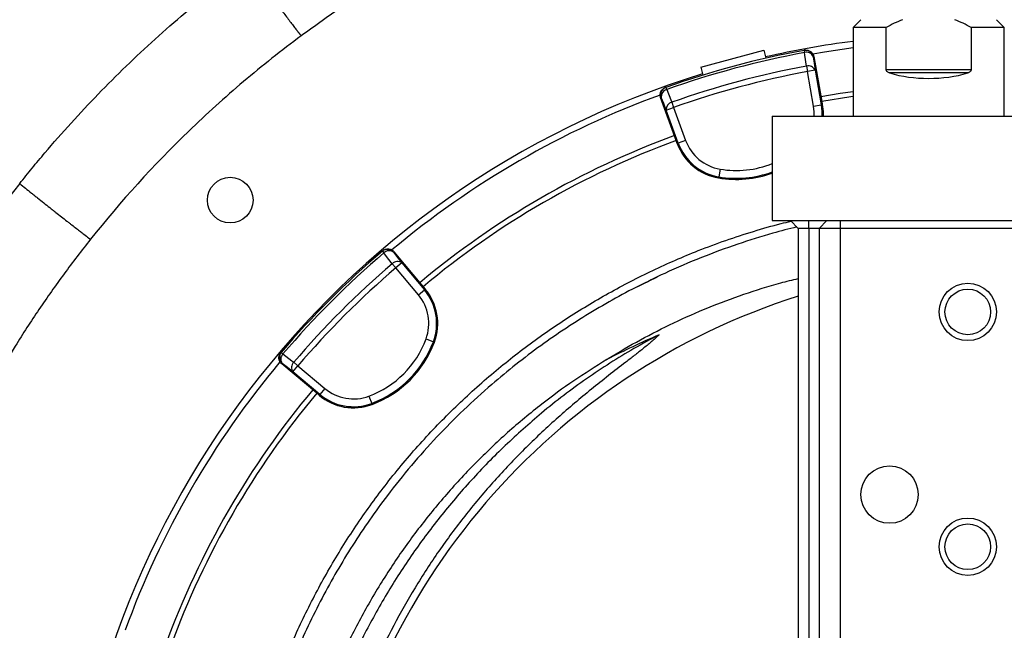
# Model space of a CAD drawing. Header units: millimetres. Extents: x 652 to 2185, y 390 to 2515.
# Tile 4 of 17: x 1178 to 1556, y 1383 to 1617. Entities that reach past the tile are written whole.
import ezdxf

# ---------------------------------------------------------------- set-up
doc = ezdxf.new("R2010")
doc.units = ezdxf.units.MM

msp = doc.modelspace()

# ---------------------------------------------------------------- linework, layer by layer
at = {"color": 7, "linetype": 'Continuous', "lineweight": 25}
for p, q in [((1500.62, 1616.69), (1497.62, 1613.69)), ((1555.62, 1613.69), (1552.62, 1616.69)), ((1497.62, 1613.69), (1497.62, 1579.69)), ((1510.34, 1613.69), (1497.62, 1613.69)), ((1510.34, 1597.61), (1510.34, 1613.69)), ((1542.9, 1613.69), (1542.9, 1597.61)), ((1555.62, 1613.69), (1542.9, 1613.69)), ((1555.62, 1579.69), (1555.62, 1613.69)), ((1439.22, 1598.56), (1463.37, 1605.03)), ((1463.37, 1605.03), (1464.2, 1601.91)), ((1479.08, 1604.99), (1478.84, 1604.94)), ((1478.84, 1604.94), (1479, 1604.08)), ((1482.58, 1602.56), (1482.34, 1602.52)), ((1482.58, 1602.56), (1485.61, 1585.33)), ((1439.22, 1598.56), (1440.05, 1595.44)), ((1479.73, 1598.88), (1480.12, 1596.8)), ((1483.07, 1597.32), (1480.12, 1596.8)), ((1483.07, 1597.32), (1485.4, 1584.09)), ((1510.34, 1597.61), (1542.9, 1597.61)), ((1482.45, 1583.57), (1480.12, 1596.8)), ((1541.61, 1596.27), (1511.64, 1596.27)), ((1425.86, 1590.75), (1425.63, 1590.67)), ((1425.86, 1590.75), (1426.15, 1589.92)), ((1424.05, 1586.89), (1423.82, 1586.81)), ((1429.8, 1570.38), (1423.82, 1586.81)), ((1426.01, 1582.03), (1428.83, 1583.05)), ((1430.6, 1569.41), (1426.01, 1582.03)), ((1428.12, 1585.05), (1428.83, 1583.05)), ((1428.83, 1583.05), (1433.42, 1570.43)), ((1482.45, 1583.57), (1485.4, 1584.09)), ((1485.82, 1584.17), (1485.4, 1584.09)), ((1485.61, 1585.33), (1485.82, 1584.17)), ((1466.62, 1579.69), (1586.62, 1579.69)), ((1466.62, 1579.69), (1466.62, 1539.69)), ((1430.21, 1569.26), (1429.8, 1570.38)), ((1430.21, 1569.26), (1430.6, 1569.41)), ((1433.42, 1570.43), (1430.6, 1569.41)), ((1446.63, 1559.42), (1446.12, 1556.47)), ((1446.05, 1556.05), (1446.12, 1556.47)), ((1178.06, 1553.88), (1178.06, 1553.88)), ((1466.62, 1539.69), (1586.62, 1539.69)), ((1476.62, 1536.69), (1473.62, 1539.69)), ((1480.62, 1536.69), (1480.62, 1539.69)), ((1484.62, 1536.69), (1487.62, 1539.69)), ((1492.62, 1539.69), (1492.62, 1536.69)), ((1480.62, 1536.69), (1476.62, 1536.69)), ((1476.62, 1536.69), (1476.62, 407.69)), ((1484.62, 1536.69), (1480.62, 1536.69)), ((1480.62, 1536.69), (1480.62, 407.69)), ((1484.62, 1536.69), (1484.62, 407.69)), ((1492.62, 1536.69), (1484.62, 1536.69)), ((1492.62, 1536.69), (1492.62, 407.69)), ((1560.62, 1536.69), (1492.62, 1536.69)), ((1317.31, 1528.13), (1317.13, 1527.97)), ((1317.13, 1527.97), (1317.7, 1527.3)), ((1321.55, 1527.77), (1321.37, 1527.62)), ((1321.55, 1527.77), (1332.8, 1514.37)), ((1320.93, 1523.17), (1322.3, 1521.55)), ((1324.6, 1523.48), (1322.3, 1521.55)), ((1324.6, 1523.48), (1333.23, 1513.19)), ((1330.94, 1511.26), (1322.3, 1521.55)), ((1332.8, 1514.37), (1333.56, 1513.46)), ((1330.94, 1511.26), (1333.23, 1513.19)), ((1333.56, 1513.46), (1333.23, 1513.19)), ((1333.87, 1494.32), (1336.68, 1493.28)), ((1337.08, 1493.13), (1336.68, 1493.28)), ((1278.34, 1489.18), (1278.18, 1489)), ((1278.34, 1489.18), (1279.01, 1488.61)), ((1278.69, 1484.94), (1278.54, 1484.76)), ((1291.94, 1473.51), (1278.54, 1484.76)), ((1282.83, 1481.71), (1284.76, 1484.01)), ((1283.14, 1485.38), (1284.76, 1484.01)), ((1284.76, 1484.01), (1295.04, 1475.37)), ((1293.12, 1473.07), (1282.83, 1481.71)), ((1292.85, 1472.75), (1291.94, 1473.51)), ((1292.85, 1472.75), (1293.12, 1473.07)), ((1295.04, 1475.37), (1293.12, 1473.07)), ((1311.99, 1472.44), (1313.03, 1469.63)), ((1313.18, 1469.23), (1313.03, 1469.63))]:
    msp.add_line(p, q, dxfattribs=at)
at = {"color": 7, "linetype": 'Continuous', "lineweight": 25, "flags": 128}
for points in [[(1497.62, 1605.86), (1486.72, 1604.28), (1482.25, 1603.53)], [(1479.73, 1598.88), (1479.14, 1603.09), (1479, 1604.08)], [(1482.34, 1602.52), (1482.7, 1599.97), (1483.07, 1597.32)], [(1426.15, 1589.92), (1427.74, 1585.98), (1428.12, 1585.05)], [(1426.01, 1582.03), (1425.01, 1584.51), (1424.05, 1586.89)], [(1485.27, 1587.3), (1492.67, 1588.51), (1497.62, 1589.22)], [(1497.62, 1587.2), (1496.74, 1587.08), (1485.61, 1585.33)], [(1485.82, 1584.17), (1486.11, 1581.48), (1486.11, 1579.69)], [(1320.93, 1523.17), (1318.31, 1526.51), (1317.7, 1527.3)], [(1321.37, 1527.62), (1322.95, 1525.59), (1324.6, 1523.48)], [(1279.01, 1488.61), (1282.35, 1486), (1283.14, 1485.38)], [(1282.83, 1481.71), (1280.72, 1483.36), (1278.69, 1484.94)]]:
    msp.add_lwpolyline(points, dxfattribs=at)
at = {"color": 1, "linetype": 'Continuous', "lineweight": 25, "flags": 128}
for points in [[(1482.69, 1579.69), (1482.7, 1581.33), (1482.45, 1583.57)], [(1485.4, 1584.09), (1485.69, 1581.46), (1485.69, 1579.69)]]:
    msp.add_lwpolyline(points, dxfattribs=at)
at = {"color": 7, "linetype": 'Continuous', "lineweight": 25}
for centre, radius in [((1258.78, 1547.53), 8.75), ((1541.62, 1504.69), 11), ((1541.62, 1504.69), 8.75), ((1511.62, 1434.69), 11), ((1541.62, 1414.69), 11), ((1541.62, 1414.69), 8.75)]:
    msp.add_circle(centre, radius, dxfattribs=at)
for centre, radius, start, end in [((1541.62, 1264.69), 346, 100.4534, 109.5466), ((1541.62, 1264.69), 346.5, 97.2954, 102.9326), ((1479.39, 1602), 3, 9.983, 100.4357), ((1541.62, 1264.69), 345.12, 100.4534, 109.5466), ((1479.8, 1601.43), 2.77, 23.0972, 106.6441), ((1541.62, 1264.69), 339.88, 100.4915, 109.5085), ((1480.53, 1596.23), 2.77, 23.1027, 106.6642), ((1541.62, 1264.69), 346.5, 107.0674, 178.4289), ((1541.62, 1264.69), 337.76, 100.4915, 109.5085), ((1426.86, 1587.92), 3, 109.5643, 200.017), ((1426.79, 1587.23), 2.77, 103.3559, 186.9028), ((1541.62, 1264.69), 344, 110.0608, 129.9366), ((1428.76, 1582.36), 2.77, 103.3358, 186.8973), ((1541.62, 1264.69), 327.5, 110.0916, 129.9084), ((1541.62, 1264.69), 325.5, 110.0922, 129.9078), ((1449.49, 1576.28), 20.52, 200, 260.3486), ((1449.49, 1576.28), 20.1, 200, 260.3486), ((1449.49, 1576.28), 17.1, 200, 260.3486), ((1452.85, 1596), 40.52, 260.3486, 289.8721), ((1541.62, 1264.69), 346, 130.4534, 139.5466), ((1541.62, 1264.69), 345.12, 130.4534, 139.5466), ((1319.07, 1525.69), 3, 39.983, 130.4357), ((1319.71, 1525.4), 2.77, 53.0972, 136.6441), ((1541.62, 1264.69), 339.88, 130.4915, 139.5085), ((1322.94, 1521.27), 2.77, 53.1027, 136.6642), ((1541.62, 1264.69), 337.76, 130.4915, 139.5085), ((1556.2, 1260.09), 263, 107.6126, 234.3289), ((1317.84, 1500.27), 17.1, 339.6514, 40), ((1317.84, 1500.27), 20.1, 339.6514, 40), ((1317.84, 1500.27), 20.52, 339.6514, 40), ((1299.08, 1507.23), 37.1, 290.3486, 339.6514), ((1299.08, 1507.23), 40.1, 290.3486, 339.6514), ((1299.08, 1507.23), 40.52, 290.3486, 339.6514), ((1280.62, 1487.24), 3, 139.5643, 230.017), ((1280.91, 1486.6), 2.77, 133.3559, 216.9028), ((1541.62, 1264.69), 344, 140.0632, 159.9395), ((1285.04, 1483.37), 2.77, 133.3358, 216.8973), ((1541.62, 1264.69), 327.5, 140.0916, 159.9084), ((1541.62, 1264.69), 325.5, 140.0922, 159.9078), ((1306.04, 1488.47), 20.52, 230, 290.3486), ((1306.04, 1488.47), 20.1, 230, 290.3486), ((1306.04, 1488.47), 17.1, 230, 290.3486)]:
    msp.add_arc(centre, radius, start, end, dxfattribs=at)
at = {"color": 1, "linetype": 'Continuous', "lineweight": 25}
for centre, radius, start, end in [((1452.85, 1596), 37.1, 260.3486, 291.7935), ((1452.85, 1596), 40.1, 260.3486, 290.0906), ((1541.5, 1264.7), 464.45, 141.4916, 261.9704)]:
    msp.add_arc(centre, radius, start, end, dxfattribs=at)
at = {"color": 7, "linetype": 'Continuous', "lineweight": 25}
for centre, major_axis, ratio, start_param, end_param in [((1526.62, 1608.69), (29, 0), 0.5, 4.16942, 5.255358), ((1556.2, 1163.7), (0, 359.73), 0.963433, 0.393637, 0.457247)]:
    msp.add_ellipse(centre, major_axis=major_axis, ratio=ratio, start_param=start_param, end_param=end_param, dxfattribs=at)
for points, knots in [([(1178.06, 1553.88), (1178.84, 1554.87), (1179.64, 1555.86), (1181.23, 1557.83), (1183.63, 1560.78), (1186.07, 1563.7), (1190.99, 1569.49), (1194.33, 1573.3), (1201.14, 1580.8), (1204.61, 1584.5), (1211.67, 1591.78), (1218.84, 1598.94), (1226.25, 1605.86), (1233.76, 1612.66), (1237.58, 1616), (1245.32, 1622.54), (1249.24, 1625.75), (1255.2, 1630.46), (1257.2, 1632.02), (1260.22, 1634.33), (1261.23, 1635.09), (1263.26, 1636.61), (1264.28, 1637.37), (1265.29, 1638.12)], [0, 0, 0, 0, 0.03125, 0.03125, 0.0625, 0.125, 0.125, 0.25, 0.25, 0.375, 0.375, 0.5, 0.625, 0.625, 0.75, 0.75, 0.875, 0.875, 0.9375, 0.9375, 0.96875, 0.96875, 1, 1, 1, 1]), ([(1265.29, 1638.12), (1265.38, 1638.01), (1265.55, 1637.78), (1265.8, 1637.43), (1266.06, 1637.08), (1266.31, 1636.73), (1266.57, 1636.38), (1266.83, 1636.03), (1267.09, 1635.67), (1267.36, 1635.31), (1267.62, 1634.95), (1267.88, 1634.59), (1268.15, 1634.23), (1268.42, 1633.87), (1268.68, 1633.51), (1268.95, 1633.14), (1269.22, 1632.78), (1269.49, 1632.41), (1269.76, 1632.05), (1270.03, 1631.68), (1270.3, 1631.32), (1270.57, 1630.95), (1270.84, 1630.58), (1271.11, 1630.22), (1271.38, 1629.85), (1271.65, 1629.49), (1271.92, 1629.12), (1272.19, 1628.76), (1272.46, 1628.4), (1272.73, 1628.04), (1272.99, 1627.68), (1273.26, 1627.32), (1273.53, 1626.96), (1273.79, 1626.6), (1274.06, 1626.24), (1274.32, 1625.89), (1274.58, 1625.54), (1274.84, 1625.19), (1275.1, 1624.84), (1275.36, 1624.49), (1275.62, 1624.15), (1275.87, 1623.81), (1276.12, 1623.47), (1276.38, 1623.13), (1276.63, 1622.8), (1276.87, 1622.47), (1277.12, 1622.14), (1277.36, 1621.81), (1277.6, 1621.49), (1277.84, 1621.17), (1278.08, 1620.85), (1278.31, 1620.54), (1278.55, 1620.23), (1278.78, 1619.92), (1279.41, 1619.08), (1280.42, 1617.74), (1281.73, 1616), (1282.94, 1614.4), (1283.7, 1613.41), (1284.13, 1612.87), (1284.28, 1612.67), (1284.44, 1612.46), (1284.6, 1612.26), (1284.76, 1612.05), (1284.92, 1611.85), (1285.07, 1611.65), (1285.22, 1611.46), (1285.37, 1611.28), (1285.5, 1611.11), (1285.63, 1610.95), (1285.75, 1610.81), (1285.85, 1610.7), (1285.93, 1610.6), (1286, 1610.53), (1286.02, 1610.5), (1286.04, 1610.49)], [0, 0, 0, 0, 0.009565, 0.019125, 0.02868, 0.038229, 0.047773, 0.057312, 0.066846, 0.076374, 0.085897, 0.095414, 0.104927, 0.114434, 0.123936, 0.133432, 0.142923, 0.152409, 0.16189, 0.171365, 0.180835, 0.1903, 0.199759, 0.209213, 0.218662, 0.228106, 0.237544, 0.246977, 0.256405, 0.265827, 0.275244, 0.284656, 0.294062, 0.303464, 0.31286, 0.32225, 0.331636, 0.341016, 0.350391, 0.35976, 0.369124, 0.378483, 0.387837, 0.397185, 0.406528, 0.415866, 0.425198, 0.434525, 0.443847, 0.453164, 0.462475, 0.471781, 0.481082, 0.490377, 0.499668, 0.558152, 0.619324, 0.683182, 0.749726, 0.760182, 0.771329, 0.783168, 0.795699, 0.808921, 0.822834, 0.837439, 0.852736, 0.868724, 0.885403, 0.902774, 0.920836, 0.93959, 0.959035, 0.979172, 1, 1, 1, 1]), ([(1286.04, 1610.49), (1278.45, 1604.89), (1271.06, 1599.04), (1260.28, 1589.92), (1256.74, 1586.82), (1249.75, 1580.5), (1246.3, 1577.27), (1229.38, 1560.93), (1216.83, 1547.11), (1205.24, 1532.56)], [0, 0, 0, 0, 0.25, 0.25, 0.375, 0.375, 0.5, 0.5, 1, 1, 1, 1]), ([(1479.08, 1604.99), (1479.27, 1605.02), (1479.47, 1605.04), (1479.86, 1605.03), (1480.06, 1605.01), (1480.45, 1604.93), (1480.63, 1604.87), (1481, 1604.71), (1481.17, 1604.61), (1481.49, 1604.39), (1481.64, 1604.26), (1481.92, 1603.98), (1482.04, 1603.82), (1482.25, 1603.49), (1482.34, 1603.31), (1482.49, 1602.95), (1482.54, 1602.75), (1482.58, 1602.56)], [0, 0, 0, 0, 0.125, 0.125, 0.25, 0.25, 0.375, 0.375, 0.5, 0.5, 0.625, 0.625, 0.75, 0.75, 0.875, 0.875, 1, 1, 1, 1]), ([(1511.64, 1596.27), (1511.49, 1596.32), (1511.34, 1596.38), (1511.06, 1596.52), (1510.93, 1596.6), (1510.68, 1596.82), (1510.56, 1596.95), (1510.4, 1597.25), (1510.34, 1597.43), (1510.34, 1597.61)], [0, 0, 0, 0, 0.25, 0.25, 0.5, 0.5, 0.75, 0.75, 1, 1, 1, 1]), ([(1542.9, 1597.61), (1542.9, 1597.52), (1542.89, 1597.43), (1542.84, 1597.26), (1542.81, 1597.18), (1542.72, 1597.02), (1542.67, 1596.95), (1542.57, 1596.82), (1542.51, 1596.77), (1542.32, 1596.6), (1542.19, 1596.52), (1541.9, 1596.38), (1541.76, 1596.32), (1541.61, 1596.27)], [0, 0, 0, 0, 0.125, 0.125, 0.25, 0.25, 0.375, 0.375, 0.5, 0.5, 0.75, 0.75, 1, 1, 1, 1]), ([(1423.82, 1586.81), (1423.75, 1587), (1423.7, 1587.19), (1423.64, 1587.58), (1423.63, 1587.78), (1423.65, 1588.17), (1423.68, 1588.37), (1423.77, 1588.75), (1423.84, 1588.94), (1424.01, 1589.3), (1424.11, 1589.46), (1424.34, 1589.78), (1424.48, 1589.93), (1424.77, 1590.19), (1424.93, 1590.31), (1425.27, 1590.52), (1425.45, 1590.6), (1425.63, 1590.67)], [0, 0, 0, 0, 0.125, 0.125, 0.25, 0.25, 0.375, 0.375, 0.5, 0.5, 0.625, 0.625, 0.75, 0.75, 0.875, 0.875, 1, 1, 1, 1]), ([(1178.06, 1553.88), (1179.52, 1552.71), (1181.02, 1551.5), (1182.96, 1549.95), (1183.35, 1549.64), (1184.14, 1549.01), (1184.53, 1548.7), (1185.72, 1547.75), (1186.5, 1547.13), (1188.06, 1545.89), (1188.84, 1545.28), (1189.99, 1544.36), (1190.38, 1544.06), (1191.14, 1543.45), (1191.52, 1543.15), (1193.39, 1541.68), (1194.8, 1540.56), (1196.47, 1539.25), (1196.8, 1539), (1197.44, 1538.49), (1197.76, 1538.25), (1198.67, 1537.54), (1199.25, 1537.09), (1200.33, 1536.24), (1200.84, 1535.85), (1201.56, 1535.3), (1201.79, 1535.12), (1202.22, 1534.78), (1202.43, 1534.63), (1203.41, 1533.87), (1204.03, 1533.41), (1204.92, 1532.76), (1205.18, 1532.58), (1205.24, 1532.56)], [0, 0, 0, 0, 0.125, 0.125, 0.15625, 0.15625, 0.1875, 0.1875, 0.25, 0.25, 0.3125, 0.3125, 0.34375, 0.34375, 0.375, 0.375, 0.5, 0.5, 0.53125, 0.53125, 0.5625, 0.5625, 0.625, 0.625, 0.6875, 0.6875, 0.71875, 0.71875, 0.75, 0.75, 0.875, 0.875, 1, 1, 1, 1]), ([(1476.05, 1537.26), (1472.98, 1536.49), (1465.3, 1534.57), (1453.11, 1530.68), (1439.26, 1525.56), (1426.43, 1520.12), (1418.44, 1516.07), (1414.98, 1514.32)], [0, 0, 0, 0, 0.142539, 0.356955, 0.582582, 0.819594, 1, 1, 1, 1]), ([(1205.24, 1532.56), (1201.82, 1528.16), (1194.98, 1519.38), (1185.37, 1505.7), (1174.93, 1489.64), (1164.04, 1470.95), (1153.1, 1449.45), (1143.35, 1427.34), (1134.84, 1404.73), (1127.62, 1381.71), (1121.7, 1358.36), (1117.14, 1334.69), (1113.9, 1310.76), (1112, 1286.65), (1111.44, 1262.48), (1112.21, 1238.34), (1114.35, 1214.31), (1117.86, 1190.42), (1122.73, 1166.71), (1128.93, 1143.28), (1136.41, 1120.22), (1145.15, 1097.65), (1155.14, 1075.66), (1166.37, 1054.27), (1178.81, 1033.53), (1192.4, 1013.48), (1207.09, 994.21), (1222.8, 975.82), (1239.5, 958.37), (1257.17, 941.92), (1275.77, 926.46), (1295.24, 912.03), (1315.48, 898.71), (1336.39, 886.56), (1357.92, 875.62), (1380.05, 865.95), (1402.71, 857.53), (1425.85, 850.34), (1449.36, 844.58), (1466.32, 841.05), (1475.47, 839.87), (1476.62, 839.72)], [0, 0, 0, 0, 0.018573, 0.037153, 0.055726, 0.082469, 0.109295, 0.136164, 0.163034, 0.189861, 0.216604, 0.243373, 0.270226, 0.297121, 0.324016, 0.350869, 0.377637, 0.404467, 0.431381, 0.458338, 0.485295, 0.51221, 0.539039, 0.565852, 0.59275, 0.61969, 0.646631, 0.673528, 0.700341, 0.727157, 0.754058, 0.781001, 0.807944, 0.834845, 0.86166, 0.888467, 0.915357, 0.942291, 0.969225, 0.996116, 1, 1, 1, 1]), ([(1317.31, 1528.13), (1317.46, 1528.25), (1317.62, 1528.37), (1317.96, 1528.56), (1318.15, 1528.64), (1318.52, 1528.76), (1318.72, 1528.8), (1319.11, 1528.84), (1319.31, 1528.85), (1319.7, 1528.82), (1319.89, 1528.78), (1320.27, 1528.67), (1320.46, 1528.6), (1320.81, 1528.42), (1320.97, 1528.31), (1321.28, 1528.06), (1321.42, 1527.92), (1321.55, 1527.77)], [0, 0, 0, 0, 0.125, 0.125, 0.25, 0.25, 0.375, 0.375, 0.5, 0.5, 0.625, 0.625, 0.75, 0.75, 0.875, 0.875, 1, 1, 1, 1]), ([(1422.55, 1518.06), (1421.1, 1517.39), (1416.11, 1515.1), (1407.83, 1510.72), (1397.63, 1504.9), (1387.63, 1498.6), (1377.81, 1491.81), (1368.27, 1484.59), (1358.36, 1476.42), (1348.22, 1467.2), (1337.93, 1456.83), (1328.16, 1445.88), (1319.59, 1435.21), (1312.13, 1424.98), (1305.67, 1415.3), (1299.61, 1405.33), (1293.91, 1395.02), (1288.62, 1384.4), (1283.73, 1373.46), (1279.3, 1362.3), (1275.4, 1351.06), (1272.01, 1339.8), (1269.12, 1328.52), (1266.7, 1317.11), (1264.74, 1305.49), (1263.26, 1293.72), (1262.27, 1281.78), (1261.79, 1269.78), (1261.83, 1257.89), (1262.37, 1246.15), (1263.38, 1234.56), (1264.87, 1223), (1266.87, 1211.4), (1269.37, 1199.81), (1272.39, 1188.22), (1275.92, 1176.75), (1279.71, 1166.06), (1283.67, 1156.16), (1287.71, 1147.01), (1292.09, 1138), (1296.97, 1128.76), (1300.59, 1122.64), (1302.51, 1119.4)], [0, 0, 0, 0, 0.010228, 0.03505, 0.059872, 0.085233, 0.110593, 0.136139, 0.161686, 0.19265, 0.223698, 0.255002, 0.286392, 0.31113, 0.335869, 0.360779, 0.385689, 0.411142, 0.436594, 0.462234, 0.487874, 0.512612, 0.53735, 0.56226, 0.587171, 0.612624, 0.638077, 0.663718, 0.689359, 0.714076, 0.738794, 0.763684, 0.788574, 0.814006, 0.839439, 0.865059, 0.89068, 0.911927, 0.933202, 0.954559, 0.975943, 1, 1, 1, 1]), ([(1403.2, 1486.47), (1403.37, 1486.58), (1407.6, 1489.22), (1416.05, 1494.13), (1428.82, 1500.64), (1442.06, 1506.49), (1455.75, 1511.57), (1467.34, 1515.28), (1474.37, 1516.96), (1476.62, 1517.5)], [0, 0, 0, 0, 0.007831, 0.186716, 0.365741, 0.544624, 0.728847, 0.913225, 1, 1, 1, 1]), ([(1423.27, 1495.92), (1422.29, 1494.97), (1421.27, 1494.06), (1419.17, 1492.28), (1418.1, 1491.41), (1415.93, 1489.68), (1414.84, 1488.82), (1412.64, 1487.11), (1411.54, 1486.26), (1408.24, 1483.7), (1406.03, 1482), (1401.64, 1478.56), (1399.45, 1476.82), (1395.12, 1473.31), (1392.97, 1471.53), (1388.7, 1467.92), (1386.59, 1466.09), (1382.42, 1462.37), (1380.36, 1460.49), (1376.29, 1456.68), (1374.28, 1454.75), (1368.35, 1448.89), (1364.51, 1444.88), (1357.08, 1436.65), (1353.49, 1432.43), (1346.55, 1423.76), (1343.21, 1419.32), (1338.39, 1412.5), (1336.81, 1410.19), (1333.73, 1405.53), (1332.22, 1403.17), (1324.89, 1391.29), (1319.68, 1381.52), (1310.49, 1361.47), (1306.53, 1351.19), (1301.54, 1335.37), (1300.04, 1330.03), (1298.03, 1321.92), (1297.4, 1319.2), (1296.52, 1315.1), (1296.23, 1313.73), (1295.69, 1310.99), (1295.43, 1309.62), (1293.18, 1297.27), (1291.88, 1286.27), (1290.66, 1264.21), (1290.74, 1253.16), (1291.9, 1236.54), (1292.46, 1231), (1293.94, 1219.89), (1294.85, 1214.39), (1298.08, 1198.05), (1300.91, 1187.36), (1307.87, 1166.4), (1312, 1156.12), (1317.42, 1144.79), (1318.03, 1143.53), (1319.27, 1141.03), (1319.91, 1139.78), (1321.84, 1136.05), (1323.16, 1133.59), (1327.23, 1126.3), (1330.08, 1121.54), (1339.07, 1107.57), (1345.61, 1098.68), (1356.26, 1085.95), (1359.94, 1081.81), (1365.69, 1075.76), (1367.64, 1073.76), (1371.61, 1069.84), (1373.63, 1067.9), (1379.78, 1062.18), (1384, 1058.51), (1392.65, 1051.44), (1397.09, 1048.04), (1401.64, 1044.77)], [0, 0, 0, 0, 0.007812, 0.007812, 0.015625, 0.015625, 0.023438, 0.023438, 0.03125, 0.03125, 0.046875, 0.046875, 0.0625, 0.0625, 0.078125, 0.078125, 0.09375, 0.09375, 0.109375, 0.109375, 0.125, 0.125, 0.15625, 0.15625, 0.1875, 0.1875, 0.21875, 0.21875, 0.234375, 0.234375, 0.25, 0.25, 0.3125, 0.3125, 0.375, 0.375, 0.40625, 0.40625, 0.421875, 0.421875, 0.429687, 0.429687, 0.4375, 0.4375, 0.5, 0.5, 0.5625, 0.5625, 0.59375, 0.59375, 0.625, 0.625, 0.6875, 0.6875, 0.75, 0.75, 0.757812, 0.757812, 0.765625, 0.765625, 0.78125, 0.78125, 0.8125, 0.8125, 0.875, 0.875, 0.90625, 0.90625, 0.921875, 0.921875, 0.9375, 0.9375, 0.96875, 0.96875, 1, 1, 1, 1]), ([(1423.27, 1495.91), (1420.01, 1494.22), (1410.51, 1489.02), (1395.27, 1479.36), (1383.74, 1470.58), (1378.14, 1465.9)], [0.78605332, 0.78605332, 0.78605332, 0.78605332, 0.7997499, 0.82649324, 0.85323657, 0.85323657, 0.85323657, 0.85323657]), ([(1278.54, 1484.76), (1278.39, 1484.88), (1278.25, 1485.03), (1278, 1485.33), (1277.89, 1485.5), (1277.71, 1485.85), (1277.64, 1486.03), (1277.53, 1486.41), (1277.49, 1486.61), (1277.46, 1487), (1277.46, 1487.2), (1277.51, 1487.59), (1277.55, 1487.78), (1277.67, 1488.16), (1277.75, 1488.34), (1277.94, 1488.69), (1278.05, 1488.85), (1278.18, 1489)], [0, 0, 0, 0, 0.125, 0.125, 0.25, 0.25, 0.375, 0.375, 0.5, 0.5, 0.625, 0.625, 0.75, 0.75, 0.875, 0.875, 1, 1, 1, 1]), ([(1403.2, 1486.47), (1398.93, 1483.79), (1390.4, 1478.44), (1377.67, 1469.08), (1364.99, 1458.55), (1352.54, 1446.71), (1340.89, 1434.09), (1330.13, 1420.79), (1320.19, 1406.74), (1311.16, 1391.96), (1303.04, 1376.48), (1295.95, 1360.52), (1289.91, 1344.17), (1284.85, 1327.19), (1280.88, 1309.59), (1278.06, 1291.4), (1276.48, 1273.06), (1276.15, 1254.67), (1277.09, 1236.24), (1279.37, 1217.81), (1282.96, 1199.45), (1287.82, 1181.34), (1293.92, 1163.6), (1300.82, 1147.31), (1308.27, 1132.42), (1316.04, 1118.85), (1324.59, 1105.7), (1333.9, 1093.04), (1343.95, 1080.96), (1354.64, 1069.61), (1365.97, 1059.04), (1377.89, 1049.25), (1390.44, 1040.17), (1403.55, 1031.85), (1417.13, 1024.33), (1431.51, 1017.49), (1446.68, 1011.36), (1461.83, 1006.06), (1471.94, 1003.33), (1476.62, 1002.07)], [0, 0, 0, 0, 0.023929, 0.047858, 0.075177, 0.102583, 0.130023, 0.157435, 0.18476, 0.212845, 0.241016, 0.269218, 0.297394, 0.325484, 0.35524, 0.385095, 0.414983, 0.444836, 0.47459, 0.504827, 0.535168, 0.565546, 0.595889, 0.626128, 0.651223, 0.676405, 0.701624, 0.726834, 0.751994, 0.777073, 0.801521, 0.826062, 0.850653, 0.875246, 0.899792, 0.924243, 0.950646, 0.977119, 1, 1, 1, 1]), ([(1378.14, 1465.9), (1373.45, 1461.83), (1364.06, 1453.67), (1351.1, 1440.31), (1339.04, 1426.2), (1328.01, 1411.31), (1318.05, 1395.75), (1309.2, 1379.56), (1301.5, 1362.84), (1294.99, 1345.65), (1289.69, 1328.08), (1285.64, 1310.2), (1282.85, 1292.1), (1281.33, 1273.86), (1281.09, 1255.56), (1282.13, 1237.28), (1284.44, 1219.12), (1288.03, 1201.14), (1292.86, 1183.45), (1298.92, 1166.11), (1306.18, 1149.2), (1314.6, 1132.81), (1324.15, 1117), (1334.79, 1101.86), (1346.46, 1087.44), (1359.12, 1073.82), (1372.7, 1061.05), (1387.14, 1049.2), (1402.37, 1038.32), (1418.34, 1028.46), (1434.95, 1019.65), (1452.16, 1012.02), (1466.08, 1006.66), (1474.38, 1004.27), (1476.62, 1003.62)], [0, 0, 0, 0, 0.031877, 0.063753, 0.09563, 0.127506, 0.159383, 0.191259, 0.223136, 0.255012, 0.286889, 0.318765, 0.350641, 0.382517, 0.414394, 0.44627, 0.478147, 0.510023, 0.5419, 0.573776, 0.605653, 0.637529, 0.669406, 0.701282, 0.733159, 0.765035, 0.796912, 0.828788, 0.860665, 0.892541, 0.924418, 0.956294, 0.98817, 1, 1, 1, 1])]:
    msp.add_open_spline(points, degree=3, knots=knots, dxfattribs=at)
for points in [[(1302.31, 1621.94), (1296.79, 1618.24), (1291.37, 1614.43), (1286.04, 1610.49)], [(1516.62, 1616.69), (1514.44, 1615.85), (1512.36, 1614.82), (1510.34, 1613.69)], [(1542.9, 1613.69), (1540.87, 1614.82), (1538.79, 1615.85), (1536.62, 1616.69)]]:
    msp.add_open_spline(points, degree=3, dxfattribs=at)
at = {"color": 1, "linetype": 'Continuous', "lineweight": 25}
msp.add_open_spline([(1299.95, 1117.84), (1297.04, 1122.82), (1291.24, 1132.78), (1283.7, 1148.35), (1276.83, 1164.87), (1270.87, 1182.38), (1265.95, 1200.86), (1262.26, 1219.64), (1259.84, 1238.61), (1258.71, 1257.67), (1258.89, 1276.77), (1260.37, 1295.85), (1263.12, 1314.81), (1267.13, 1333.52), (1272.38, 1351.89), (1278.88, 1369.85), (1286.6, 1387.36), (1295.47, 1404.34), (1305.44, 1420.67), (1316.6, 1436.44), (1328.96, 1451.55), (1342.48, 1465.93), (1356.79, 1479.18), (1371.81, 1491.26), (1387.44, 1502.18), (1403.78, 1512.05), (1420.72, 1520.8), (1435.81, 1527.35), (1448.78, 1532.16), (1459.38, 1535.59), (1467.73, 1538.03), (1472.56, 1539.17), (1473.83, 1539.48)], degree=3, knots=[0, 0, 0, 0, 0.03259, 0.065211, 0.097802, 0.133739, 0.1698, 0.205902, 0.241963, 0.2779, 0.313866, 0.349955, 0.386087, 0.422176, 0.458143, 0.494109, 0.530198, 0.566328, 0.602417, 0.638383, 0.675558, 0.712777, 0.749952, 0.785791, 0.821752, 0.857755, 0.893715, 0.929554, 0.950761, 0.971968, 0.992569, 1, 1, 1, 1], dxfattribs=at)

doc.saveas('drawing.dxf')
